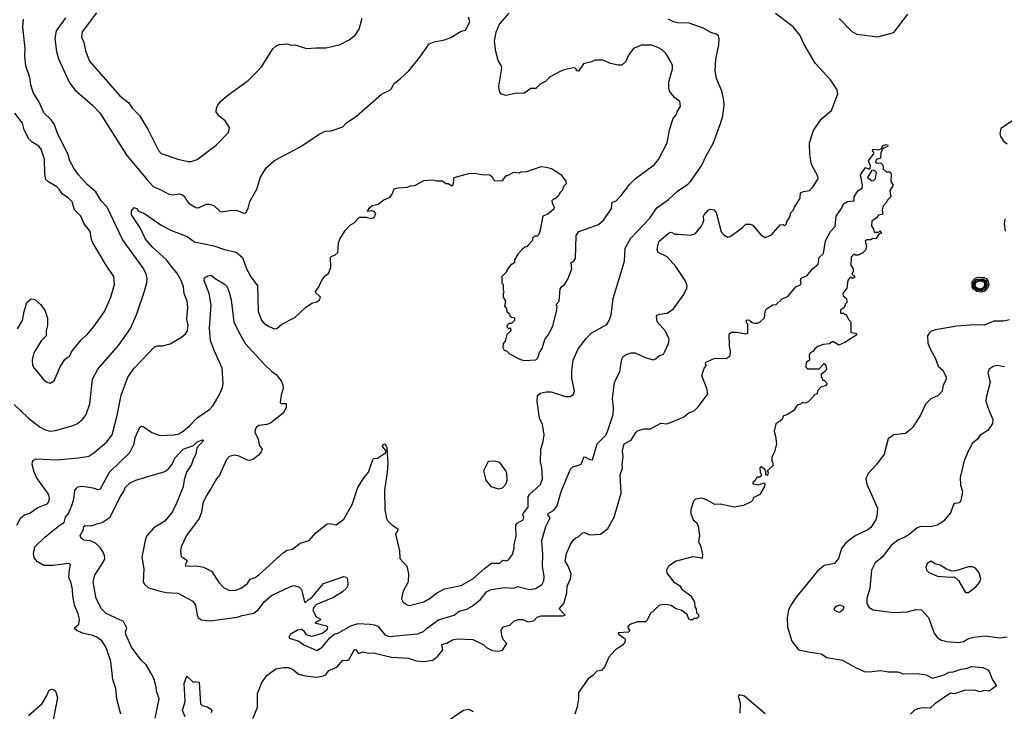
# Model space of a CAD drawing. Extents: x 1863118 to 1989590, y 394482 to 532474.
# Tile 40 of 215: x 1870817 to 1878462, y 472418 to 477792. Entities that reach past the tile are written whole.
import ezdxf

# ---------------------------------------------------------------- set-up
doc = ezdxf.new("R2010")
doc.units = 0

msp = doc.modelspace()

# ---------------------------------------------------------------- linework, layer by layer
at = {"layer": '0CON20XD'}
for points in [[(1871414.4, 477845), (1871302.4, 477697.6), (1871297.1, 477655), (1871315.7, 477615), (1871328.7, 477548.7), (1871358.3, 477468.3), (1871592.9, 477202.9), (1871665.7, 477145.7), (1871690, 477105), (1871747.9, 477047.9), (1871815.7, 476935), (1871895, 476776.2), (1871915, 476752.5), (1872045, 476708.1), (1872125, 476690.6), (1872149.1, 476690.9), (1872195, 476706.2), (1872343, 476817), (1872438.8, 476915), (1872446.2, 476955), (1872412.5, 477005), (1872364.3, 477044.3), (1872342, 477075), (1872344, 477105), (1872355, 477126.7), (1872376.2, 477155), (1872433.8, 477205), (1872591.9, 477318.1), (1872662.1, 477387.9), (1872695.5, 477424.5), (1872783.9, 477566.1), (1872805, 477586.7), (1872831.7, 477598.3), (1872895, 477603.3), (1872925, 477593.8), (1872955, 477596.2), (1873045, 477566.7), (1873116.4, 477573.6), (1873197.7, 477572.3), (1873305, 477598.8), (1873375, 477633.8), (1873425, 477673.8), (1873453, 477717), (1873475.8, 477804.2)], [(1874765, 476040), (1874755, 476027.5), (1874740, 476025), (1874720.7, 476009.3), (1874685, 475970), (1874660, 475925), (1874658.3, 475901.7), (1874627, 475883), (1874600, 475845), (1874600, 475835), (1874560, 475795), (1874560, 475745), (1874570, 475735), (1874570, 475695), (1874577.5, 475675), (1874570, 475665), (1874570, 475635), (1874590, 475605), (1874582.5, 475565), (1874598.3, 475548.3), (1874600, 475525), (1874620, 475505), (1874621.7, 475491.7), (1874635, 475480), (1874660, 475475), (1874660, 475455), (1874635, 475430), (1874615, 475430), (1874600, 475415), (1874601.7, 475401.7), (1874611.7, 475391.7), (1874628.3, 475398.3), (1874630, 475375), (1874600, 475345), (1874586.7, 475295), (1874572.5, 475275), (1874567.5, 475245), (1874580, 475225), (1874600, 475215), (1874620, 475195), (1874705, 475152), (1874735, 475144.2), (1874825, 475148.8), (1874841.2, 475165), (1874854.1, 475205.9), (1874873.6, 475236.4), (1874893.9, 475306.1), (1874925, 475347.5), (1874957.7, 475412.3), (1874988.8, 475535), (1874990, 475565), (1874980, 475575), (1875006.1, 475603.9), (1875015, 475700), (1875024.1, 475715.9), (1875047.5, 475735), (1875073.3, 475776.7), (1875103.8, 475855), (1875100, 475905), (1875116.4, 475913.6), (1875132.5, 475935), (1875137.5, 476115), (1875160, 476145), (1875255, 476180), (1875310.7, 476199.3), (1875353.9, 476236.1), (1875412.5, 476325), (1875417, 476373), (1875447.5, 476385), (1875486.7, 476425), (1875555, 476513.3), (1875596.1, 476553.9), (1875745, 476666.7), (1875776.7, 476705), (1875845.8, 476834.2), (1875863.9, 476936.1), (1875890, 477025), (1875917.5, 477055), (1875922.5, 477075), (1875949.3, 477120.7), (1875942.5, 477155), (1875903.6, 477183.6), (1875863.3, 477235), (1875856.7, 477265), (1875858.8, 477305), (1875885, 477410), (1875886, 477435), (1875874, 477465), (1875835.8, 477525), (1875805, 477556), (1875773.3, 477575), (1875725, 477592.5), (1875645, 477592.9), (1875582.7, 477567.3), (1875543.9, 477516.1), (1875523, 477467), (1875491.7, 477438.3), (1875465, 477437.5), (1875405, 477450), (1875345, 477476.7), (1875285, 477477.5), (1875257, 477463), (1875195, 477447.5), (1875155, 477392.5), (1875140, 477395), (1875140, 477405), (1875130, 477415), (1875115, 477416.7), (1875045, 477402.5), (1875015, 477390), (1874930, 477345), (1874902.5, 477315), (1874855, 477287.5), (1874825, 477257.5), (1874785, 477257.5), (1874735, 477220), (1874665, 477218.8), (1874595, 477201.2), (1874555, 477212.5), (1874542.5, 477232.5), (1874536.9, 477275), (1874560, 477415), (1874555.6, 477435), (1874531.5, 477475), (1874513.1, 477545), (1874503.9, 477625), (1874516, 477694), (1874542.1, 477757.9), (1874617.7, 477842.3)], [(1875933.9, 476123.9), (1876025, 476117.1), (1876065, 476130.8), (1876108, 476185), (1876123.8, 476215), (1876128.6, 476235), (1876125.7, 476265), (1876131.4, 476275), (1876165, 476313.1), (1876185, 476318.9), (1876207.5, 476315), (1876223.9, 476293.9), (1876264.3, 476144.3), (1876285, 476120), (1876315, 476102.5), (1876335, 476107.5), (1876426, 476174), (1876455, 476202.5), (1876491.7, 476201.7), (1876510, 476195), (1876570.7, 476120.7), (1876605, 476100), (1876655, 476120), (1876723, 476197), (1876745, 476200), (1876755, 476190), (1876770, 476205), (1876770, 476215), (1876800, 476265), (1876803, 476287), (1876826.1, 476313.9), (1876833.9, 476336.1), (1876877.5, 476405), (1876880, 476445), (1876903, 476457), (1876950, 476465), (1876973, 476487), (1877016.2, 476555), (1877013.3, 476575), (1876966.6, 476666.6), (1876951.9, 476745), (1876950, 476835), (1876980.8, 476930.8), (1877040.5, 477019.5), (1877119.4, 477085), (1877168.6, 477215), (1877165, 477246.7), (1877112, 477325), (1876994.6, 477454.6), (1876904.6, 477604.6), (1876877.9, 477667.9), (1876822.9, 477735), (1876685, 477838.8)], [(1870775, 474801.2), (1870885.4, 474695.4), (1870975, 474624.3), (1871015, 474604.4), (1871055, 474595.6), (1871095, 474600.6), (1871232.1, 474637.9), (1871265, 474654.2), (1871303.8, 474685), (1871332.9, 474725), (1871362.1, 474807.9), (1871382.1, 474997.9), (1871423.6, 475076.4), (1871585, 475260), (1871677.6, 475392.4), (1871725.6, 475505), (1871782.9, 475675), (1871803.2, 475746.8), (1871805.7, 475784.3), (1871799.4, 475815), (1871778.8, 475858.8), (1871615, 476084), (1871495.5, 476335), (1871450, 476385), (1871409.4, 476455), (1871341.1, 476511.1), (1871274.4, 476585), (1871237.4, 476637.4), (1871206.1, 476696.1), (1871190.5, 476750.5), (1871112.6, 476902.6), (1871085, 476982.5), (1871060, 477015), (1871006.7, 477065), (1870969.4, 477149.4), (1870921.8, 477225), (1870904.1, 477284.1), (1870895, 477341.2), (1870864.1, 477434.1), (1870856, 477505), (1870859.3, 477565), (1870842.1, 477735), (1870845.5, 477794.5)], [(1871572.5, 472515), (1871562.9, 472595), (1871540.8, 472665), (1871524.1, 472805.9), (1871491.8, 472905), (1871476.2, 472935), (1871454.4, 472965), (1871415, 472993.1), (1871385, 473006.1), (1871304.4, 473025), (1871260, 473045), (1871238.8, 473065), (1871275.7, 473095), (1871280.5, 473135), (1871272.2, 473175), (1871243, 473243), (1871229.1, 473315), (1871227.3, 473365), (1871216, 473416), (1871198.3, 473458.3), (1871202.7, 473517.3), (1871212.5, 473555), (1871195, 473566.7), (1871075, 473549.5), (1871005, 473551.2), (1870955, 473578.9), (1870930.1, 473610.1), (1870924.7, 473645), (1870934.2, 473695), (1871016.1, 473773.9), (1871132.6, 473867.4), (1871163.1, 473885), (1871173.8, 473925), (1871196.5, 473955), (1871222.1, 474017.9), (1871237.3, 474065), (1871245.8, 474134.2), (1871257.3, 474152.7), (1871269.2, 474160.8), (1871305, 474166.7), (1871385, 474154.4), (1871425, 474140), (1871445, 474146), (1871515.6, 474275), (1871671.5, 474428.5), (1871706.7, 474495), (1871714.5, 474545.5), (1871750, 474625), (1871765, 474632.5), (1871775, 474630), (1871843.8, 474585), (1871905, 474560.9), (1872015, 474565.3), (1872052.5, 474575), (1872085.6, 474595), (1872135.2, 474634.8), (1872195, 474698.1), (1872294, 474766), (1872319.4, 474795), (1872365.6, 474875), (1872392.5, 474935), (1872397.8, 474962.2), (1872388.2, 475085), (1872328.5, 475215), (1872298.5, 475298.5), (1872291.9, 475395), (1872304.7, 475574.7), (1872288.5, 475665), (1872250.8, 475765), (1872251.4, 475785), (1872278.3, 475801.7), (1872305, 475806), (1872335, 475780.8), (1872405, 475740), (1872428.8, 475715), (1872444.7, 475674.7), (1872457.9, 475615), (1872480, 475445), (1872515, 475368), (1872568.1, 475275), (1872715.7, 475115), (1872775, 475058), (1872808, 475035), (1872848.6, 474985), (1872860.6, 474955), (1872862.9, 474925), (1872848, 474875), (1872840.7, 474820.7), (1872845, 474810), (1872885, 474810), (1872886.7, 474775), (1872862.5, 474735), (1872765, 474657.5), (1872735, 474646.2), (1872675, 474638), (1872656.2, 474625), (1872645, 474606.7), (1872644, 474585), (1872668, 474535), (1872676.7, 474485), (1872700, 474455), (1872693.3, 474435), (1872671.7, 474408.3), (1872632.3, 474377.7), (1872605, 474366.2), (1872585, 474368.8), (1872520.5, 474400.5), (1872485, 474408), (1872443.4, 474396.6), (1872424, 474375), (1872368.3, 474251.7), (1872346.2, 474225), (1872305, 474151.2), (1872267.1, 474095), (1872240, 474035), (1872228.8, 473965), (1872210.5, 473915), (1872112.9, 473785), (1872072, 473695), (1872065.9, 473664.1), (1872069.7, 473619.7), (1872113.3, 473595), (1872118.8, 473585), (1872101.2, 473555), (1872106.4, 473546.4), (1872188.7, 473548.7), (1872245, 473538.1), (1872305.4, 473505.4), (1872367.1, 473415), (1872400.2, 473380.2), (1872445, 473356), (1872495, 473360), (1872536.2, 473375), (1872585, 473411.2), (1872605.7, 473444.3), (1872645, 473457.5), (1872675, 473479.2), (1872865, 473652.5), (1872895, 473669.2), (1872935, 473678), (1872995.6, 473724.4), (1873065, 473745.6), (1873117.5, 473805), (1873205, 473873.8), (1873225, 473876.2), (1873275, 473866.2), (1873335, 473910), (1873399.5, 474025), (1873443.2, 474156.8), (1873484.5, 474225), (1873525.5, 474275), (1873558, 474372), (1873565, 474380.8), (1873595, 474385.8), (1873657.5, 474425), (1873661.7, 474441.7), (1873634.4, 474475), (1873640.3, 474489.7), (1873655, 474496.2), (1873667.5, 474465), (1873675.5, 474345), (1873671.5, 474275), (1873650.5, 474135), (1873652.4, 473982.4), (1873666.2, 473915), (1873676.1, 473896.1), (1873705.9, 473865.9), (1873754, 473835), (1873754, 473825), (1873734, 473795), (1873766.2, 473665), (1873770, 473605), (1873822.5, 473545), (1873836.7, 473485), (1873833.3, 473425), (1873793.3, 473345), (1873781.7, 473291.7), (1873795.9, 473265.9), (1873826.7, 473245), (1873845, 473240), (1873955, 473268.1), (1874005, 473296.9), (1874053.3, 473336.7), (1874115, 473370.5), (1874245, 473395.6), (1874335, 473446.2), (1874425, 473527.3), (1874481.1, 473568.9), (1874545, 473568.6), (1874569.1, 473590.9), (1874595, 473587.1), (1874613.8, 473595), (1874642.7, 473637.3), (1874657.1, 473685), (1874655.7, 473715), (1874673.3, 473775), (1874668.6, 473865), (1874680.9, 473879.1), (1874725.4, 473904.6), (1874732.9, 473925), (1874724, 473944), (1874726.1, 473955), (1874766, 474005), (1874766.5, 474085), (1874778.9, 474105), (1874860.5, 474179.5), (1874877.9, 474225), (1874871.4, 474311.4), (1874861.5, 474355), (1874863.5, 474455), (1874881.5, 474515), (1874888.5, 474565), (1874875.4, 474645), (1874853.8, 474695), (1874835.6, 474825), (1874837.5, 474872.5), (1874859.7, 474890.3), (1874905, 474900.6), (1874945, 474899.4), (1875055, 474863.3), (1875092.5, 474865), (1875117.3, 474882.7), (1875124, 474905), (1875104.3, 475005), (1875103.3, 475065), (1875115.5, 475145), (1875153.1, 475235), (1875215.8, 475315), (1875253.3, 475355), (1875375, 475423.8), (1875393.8, 475455), (1875408.8, 475495), (1875425.8, 475624.2), (1875513.1, 475915), (1875518.2, 476015), (1875563.5, 476095), (1875709.6, 476250.4), (1875765, 476330), (1875856.2, 476393.8), (1875925, 476460), (1876005, 476514.3), (1876025.8, 476535), (1876110, 476655), (1876151.1, 476738.9), (1876201.7, 476828.3), (1876258.1, 476985), (1876275.6, 477045), (1876288.1, 477125), (1876285.7, 477165), (1876270, 477235), (1876228.6, 477335), (1876217.5, 477395), (1876221.4, 477485), (1876245.8, 477595), (1876248.8, 477645), (1876243.3, 477665), (1876225, 477680), (1876185, 477691.2), (1876123.3, 477725), (1876015, 477764.5), (1875925, 477766.8), (1875893.6, 477773.6), (1875855.9, 477795.9)], [(1871171.5, 477805), (1871100, 477705), (1871091.2, 477645), (1871102.9, 477545), (1871117.6, 477487.6), (1871200, 477305), (1871245, 477245.7), (1871385.7, 477125), (1871438.2, 477068.2), (1871649.4, 476735), (1871809.2, 476545), (1871854.6, 476494.6), (1871918.2, 476468.2), (1871975, 476435.7), (1872005, 476430.6), (1872055, 476438.1), (1872081.3, 476431.3), (1872100, 476415), (1872114.3, 476385), (1872133.7, 476363.7), (1872185, 476331.4), (1872205, 476330.6), (1872265, 476356.9), (1872288.3, 476358.3), (1872325, 476347.1), (1872371.2, 476305), (1872385, 476299.2), (1872465, 476312.2), (1872507.9, 476307.9), (1872555, 476288.8), (1872569.3, 476290.7), (1872576.1, 476293.9), (1872591.7, 476328.3), (1872605, 476380), (1872657.5, 476475), (1872685, 476562.5), (1872730.3, 476639.7), (1872795, 476698), (1872995, 476804), (1873146.7, 476905), (1873190, 476925), (1873235, 476928.8), (1873325, 476958), (1873355, 476988.8), (1873436.2, 477045), (1873627.7, 477212.3), (1873691.2, 477245), (1873704.1, 477255.9), (1873724.1, 477295.9), (1873775, 477333.8), (1873838.8, 477395), (1873925, 477500), (1873996.4, 477603.6), (1874035, 477620), (1874115, 477634), (1874165, 477654), (1874245, 477701.2), (1874279.7, 477710.3), (1874312.5, 477775), (1874301.7, 477811.7)], [(1877180.7, 477800.7), (1877278.9, 477698.9), (1877318.3, 477678.3), (1877481.7, 477658.3), (1877605, 477691.9), (1877714.5, 477835)], [(1870800.5, 475389.5), (1870838.8, 475455), (1870852, 475525), (1870873.8, 475595), (1870905, 475622.5), (1870935, 475616.7), (1870979.5, 475579.5), (1871012.5, 475535), (1871033, 475473), (1871033.3, 475415), (1871023.8, 475375), (1871023.9, 475336.1), (1870984.2, 475295.8), (1870933.8, 475215), (1870923.8, 475195), (1870914, 475145), (1870917.7, 475107.7), (1870928.8, 475085), (1871005, 474993.8), (1871027.5, 474975), (1871055, 474966.7), (1871085, 474986.7), (1871130.8, 475095), (1871165, 475148.8), (1871185, 475168), (1871203.3, 475175), (1871218.3, 475211.7), (1871295, 475304), (1871342.6, 475347.4), (1871395, 475410), (1871475.8, 475525), (1871524.3, 475635), (1871552.9, 475735), (1871549.2, 475795), (1871487.5, 475885), (1871385, 476058.8), (1871374.5, 476085), (1871364.3, 476145), (1871317.1, 476205), (1871290.8, 476265), (1871243.8, 476313.8), (1871225, 476376), (1871195, 476404.3), (1871147.8, 476437.8), (1871124.6, 476474.6), (1871105, 476493.1), (1871036, 476535), (1871020.6, 476550.6), (1871011.1, 476595), (1871008.6, 476708.6), (1870984.5, 476784.5), (1870965, 476809.2), (1870915, 476840), (1870889.2, 476865), (1870853.1, 476935), (1870838.3, 476988.3), (1870780, 477065)], [(1878549.8, 477020.2), (1878436.2, 476945), (1878428, 476905), (1878432, 476885), (1878455, 476848.8), (1878485, 476826)], [(1877073.8, 476073.8), (1877114, 476145), (1877150, 476185), (1877156.7, 476265), (1877198.8, 476325), (1877215, 476360), (1877245, 476380), (1877296.4, 476383.6), (1877296.7, 476415), (1877325, 476462.5), (1877358.3, 476481.7), (1877362.5, 476505), (1877346.2, 476585), (1877385, 476642.5), (1877407, 476633), (1877417.5, 476632.5), (1877421.7, 476638.3), (1877423.3, 476655), (1877406.7, 476695), (1877452.5, 476755), (1877440, 476775), (1877442.5, 476785), (1877485, 476780), (1877508.3, 476791.7), (1877520, 476815), (1877545, 476822.5), (1877557, 476817), (1877556.2, 476805), (1877520, 476790), (1877503, 476757), (1877500, 476715), (1877470, 476705), (1877462.5, 476685), (1877475, 476677.5), (1877505, 476680), (1877520, 476665), (1877521.7, 476631.7), (1877545, 476610), (1877575, 476610), (1877585, 476590), (1877582.5, 476535), (1877600, 476505), (1877572.5, 476465), (1877582.5, 476415), (1877555, 476390), (1877550, 476375), (1877522.5, 476345), (1877513.3, 476315), (1877518.3, 476281.7), (1877485, 476272.5), (1877469.3, 476250.7), (1877433, 476227), (1877430.7, 476190.7), (1877447.5, 476165), (1877451.7, 476141.7), (1877485, 476140), (1877495, 476150), (1877508.3, 476131.7), (1877491.7, 476128.3), (1877465, 476090), (1877438.3, 476091.7), (1877425, 476080), (1877395, 476080), (1877381.7, 476071.7), (1877392.5, 476035), (1877385, 476000), (1877365, 475980), (1877327, 475963), (1877305, 475962.5), (1877295, 475970), (1877273, 475947), (1877270, 475885), (1877290, 475855), (1877290, 475835), (1877280, 475825), (1877280, 475815), (1877298.3, 475798.3), (1877300, 475785), (1877285, 475780), (1877278.3, 475788.3), (1877265, 475790), (1877247.5, 475765), (1877240, 475705), (1877207.5, 475665), (1877210, 475645), (1877236.2, 475626.2), (1877240, 475595), (1877230, 475585), (1877220, 475555), (1877190, 475535), (1877191.7, 475511.7), (1877215, 475510), (1877225, 475500), (1877235, 475500), (1877251.7, 475461.7), (1877270, 475445), (1877271.7, 475361.7), (1877307, 475357), (1877317, 475343), (1877225, 475282.5), (1877176.4, 475263.6), (1877135, 475287.5), (1877125, 475287.5), (1877106.4, 475273.6), (1877055, 475268.8), (1877015, 475253.3), (1876990, 475235), (1876976.4, 475213.6), (1876955, 475202.5), (1876947.5, 475185), (1876950, 475145), (1876923, 475127), (1876921.7, 475091.7), (1876935, 475080), (1877025, 475080), (1877065, 475120), (1877077.5, 475105), (1877081.7, 475078.3), (1877075, 475060), (1877041.7, 475038.3), (1877040, 475015), (1877048.3, 475008.3), (1877051.7, 474991.7), (1877065, 474990), (1877087.5, 474965), (1877075, 474947.5), (1877040.7, 474939.3), (1877011.7, 474908.3), (1877010, 474885), (1876995, 474880), (1876942.5, 474825), (1876923.6, 474813.6), (1876902.5, 474812.5), (1876895, 474820), (1876880, 474805), (1876855, 474797.5), (1876825, 474752.5), (1876775, 474722.5), (1876747, 474713), (1876735, 474682.5), (1876687.5, 474652.5), (1876676.2, 474595), (1876685.8, 474555.8), (1876694, 474495), (1876678.8, 474435), (1876657, 474393), (1876656.7, 474365), (1876666, 474345), (1876666.2, 474325), (1876620, 474285), (1876630, 474275), (1876625, 474250), (1876610, 474255), (1876611.7, 474281.7), (1876599.3, 474299.3), (1876577, 474317), (1876565, 474310), (1876567, 474277), (1876577.5, 474255), (1876565, 474237.5), (1876541.7, 474238.3), (1876530, 474215), (1876510, 474195), (1876510, 474185), (1876555, 474176.7), (1876595, 474192.5), (1876603, 474183), (1876601.2, 474165), (1876565, 474101.2), (1876512.3, 474077.7), (1876507.5, 474055), (1876498, 474045), (1876436.4, 474016.4), (1876365, 474003.1), (1876257.3, 474027.3), (1876215, 474025.8), (1876151.2, 474061.2), (1876115, 474074), (1876065, 474066.7), (1876049.5, 474050.5), (1876029.2, 473985), (1876027.5, 473955), (1876047.1, 473905), (1876075, 473881.4), (1876084.5, 473855.5), (1876096.9, 473785), (1876088.9, 473735), (1876102.7, 473705), (1876120, 473635), (1876115.7, 473604.3), (1876099.6, 473609.6), (1876045, 473617.5), (1875913.3, 473585), (1875854, 473545), (1875838.6, 473515), (1875842.5, 473495), (1875894.5, 473424.5), (1875941.2, 473395), (1875957.8, 473367.8), (1876027.5, 473315), (1876057.5, 473265), (1876058.3, 473228.3), (1876070, 473215), (1876073, 473183), (1876087, 473167), (1876088.3, 473151.7), (1876075, 473140), (1876055, 473140), (1876041.7, 473128.3), (1876025, 473127.5), (1876013.3, 473135), (1876000, 473170), (1875953.3, 473203.3), (1875912.5, 473215), (1875875, 473238.8), (1875850, 473245), (1875825, 473248.8), (1875785, 473242.5), (1875712.5, 473175), (1875690, 473125), (1875676.1, 473113.9), (1875615, 473112.9), (1875555, 473092.9), (1875540, 473075), (1875541.1, 473061.1), (1875553.3, 473045), (1875547.5, 473032.5), (1875463.3, 473026.7), (1875470, 473015), (1875513.3, 472985), (1875518, 472975), (1875515, 472952.5), (1875499.1, 472930.9), (1875443.3, 472895), (1875392.1, 472837.9), (1875360, 472765), (1875335, 472736.2), (1875299.5, 472730.5), (1875266.7, 472695), (1875230.5, 472669.5), (1875156.2, 472565), (1875156.2, 472515), (1875146.4, 472453.6), (1875127.5, 472395)], [(1870795, 473863.3), (1870825, 473920.8), (1870855, 473943.1), (1870895, 473956.9), (1870952.5, 473997.5), (1871029.4, 474030.6), (1871043.3, 474045), (1871048.9, 474075), (1871041.9, 474105), (1870948.8, 474235), (1870929.1, 474275), (1870914.5, 474335.5), (1870915.8, 474355), (1870925, 474368.8), (1870945, 474379.2), (1871105, 474372.2), (1871275, 474388.1), (1871355, 474401.4), (1871392.5, 474425), (1871495, 474510.8), (1871534.4, 474565), (1871574.5, 474715), (1871605, 474873.3), (1871656.1, 475013.9), (1871705, 475084.3), (1871865, 475248.8), (1871885, 475256.2), (1871925, 475256.7), (1871985.9, 475274.1), (1872074.3, 475325.7), (1872105, 475351.2), (1872120, 475375), (1872126.2, 475415), (1872116, 475465), (1872123.9, 475556.1), (1872118, 475605), (1872093.8, 475665), (1872088, 475715), (1872070.8, 475765), (1872037.5, 475825), (1871996.4, 475875), (1871956.2, 475925), (1871851.3, 476021.3), (1871795, 476085.6), (1871752.1, 476175), (1871686.1, 476275), (1871684.4, 476305.6), (1871705, 476331.2), (1871723.4, 476323.4), (1871740, 476305), (1871785, 476286.7), (1871915, 476195.7), (1871995, 476153.1), (1872117.2, 476107.2), (1872175, 476064.3), (1872325, 476034.4), (1872407.5, 476005), (1872496.7, 475985), (1872548.1, 475945), (1872577.1, 475855), (1872615, 475792), (1872663, 475723), (1872670, 475525), (1872695, 475456), (1872715, 475431.4), (1872755, 475407.5), (1872795, 475390), (1872815, 475392.5), (1872852.5, 475425), (1872953.6, 475476.4), (1873037.5, 475555), (1873085, 475588.8), (1873125, 475600), (1873145.5, 475614.5), (1873154, 475635), (1873112.5, 475675), (1873140, 475715), (1873165, 475772.5), (1873193.6, 475806.4), (1873215, 475820), (1873233, 475867), (1873230, 475945), (1873240, 475955), (1873265, 475961.2), (1873286.4, 475983.6), (1873293.6, 476056.4), (1873303.3, 476085), (1873345, 476152.5), (1873385, 476197.5), (1873415, 476212.5), (1873455, 476257.5), (1873508.3, 476258.3), (1873545, 476246), (1873570, 476255), (1873581.2, 476285), (1873570.5, 476300.5), (1873555, 476306.2), (1873520, 476300), (1873517.5, 476305), (1873535, 476333.3), (1873555, 476348.8), (1873600.7, 476359.3), (1873645, 476392.5), (1873695, 476412.5), (1873710, 476435), (1873725, 476477.5), (1873755, 476486.2), (1873829.3, 476490.7), (1873848.3, 476501.7), (1873886.4, 476503.6), (1873955, 476542.5), (1874025, 476547.5), (1874055, 476540), (1874099.3, 476539.3), (1874125, 476520), (1874145, 476517.5), (1874175, 476500), (1874181.7, 476508.3), (1874190, 476565), (1874305, 476597.5), (1874345, 476600), (1874405, 476587.5), (1874467, 476587), (1874488.3, 476568.3), (1874490, 476555), (1874503, 476543), (1874565, 476540), (1874595, 476580), (1874605, 476580), (1874653, 476607), (1874695, 476602.5), (1874705, 476610), (1874755, 476612.5), (1874865, 476650), (1874905, 476646.7), (1874946.1, 476636.1), (1875019.3, 476589.3), (1875057, 476537), (1875060, 476515), (1875040, 476495), (1875030, 476465), (1875010, 476445), (1875005, 476430), (1874975, 476400), (1874965, 476400), (1874950, 476385), (1874952.5, 476365), (1874967.5, 476335), (1874965, 476320), (1874918.3, 476281.7), (1874880, 476265), (1874856.7, 476145), (1874845, 476120), (1874835, 476110), (1874815, 476110), (1874800, 476095), (1874800, 476075), (1874765, 476040)], [(1877445, 476540), (1877461.7, 476558.3), (1877470, 476605), (1877455, 476620), (1877435, 476622.5), (1877400, 476565), (1877431.7, 476541.7), (1877445, 476540)], [(1878467.5, 476245), (1878462.5, 476205), (1878468.3, 476148.3)], [(1871868.9, 472365), (1871900, 472515), (1871878.8, 472575), (1871878, 472605), (1871860.8, 472665), (1871844.2, 472705), (1871799.3, 472779.3), (1871761.4, 472815), (1871685.4, 472915.4), (1871642, 473015), (1871638.8, 473035), (1871650, 473065), (1871624.3, 473115), (1871488.8, 473178.8), (1871451.2, 473215), (1871411.8, 473295), (1871387.3, 473425), (1871400.9, 473475), (1871471.6, 473585), (1871477.6, 473605), (1871475.7, 473625.7), (1871465.3, 473655), (1871441.2, 473691.2), (1871404.7, 473724.7), (1871363.6, 473743.6), (1871315, 473747.6), (1871292.4, 473765), (1871285.4, 473785), (1871310, 473825), (1871314.3, 473855), (1871325, 473860.8), (1871375, 473858.5), (1871415, 473875.6), (1871456.4, 473883.6), (1871520.8, 473925), (1871598.5, 474085), (1871625.5, 474125), (1871635, 474156), (1871675, 474194), (1871720, 474215), (1871945, 474280), (1871976, 474305), (1872000.9, 474339.1), (1872022.5, 474385), (1872085.8, 474455), (1872167.8, 474482.2), (1872195, 474511.4), (1872235, 474528), (1872247.5, 474525), (1872193.8, 474465), (1872185.8, 474415), (1872167.4, 474382.6), (1872151.8, 474335), (1872113.3, 474275), (1872094.5, 474215.5), (1872087.6, 474162.4), (1872035.7, 474035), (1872000, 473965), (1871943.9, 473896.1), (1871857.8, 473842.2), (1871802.6, 473777.4), (1871790.5, 473745), (1871764.5, 473615), (1871781.9, 473525), (1871775.8, 473425), (1871786, 473405), (1871817.2, 473377.2), (1871908.6, 473351.4), (1871955, 473340.5), (1872045.4, 473335.4), (1872162.7, 473272.7), (1872183.2, 473243.2), (1872194.4, 473165), (1872203.3, 473143.3), (1872229.6, 473129.6), (1872295, 473120.4), (1872505, 473148.5), (1872545, 473162.7), (1872635, 473179.5), (1872670.9, 473209.1), (1872715, 473267.5), (1872772.4, 473317.6), (1872915, 473385.7), (1872945, 473394.3), (1872984.5, 473384.5), (1873004.5, 473364.5), (1873025, 473280), (1873035, 473260), (1873056.1, 473283.9), (1873085, 473303.3), (1873175, 473412), (1873267.9, 473442.1), (1873335, 473464), (1873355, 473460), (1873361.2, 473445), (1873364, 473395), (1873355.7, 473375), (1873322.5, 473345), (1873255, 473301.8), (1873121.1, 473248.9), (1873101.2, 473225), (1873093.8, 473205), (1873116.7, 473155), (1873152.5, 473135), (1873150, 473125), (1873110, 473105), (1873200.7, 473080.7), (1873207.5, 473075), (1873203, 473047), (1873165, 473023.3), (1873085, 473000), (1873045, 473012.5), (1873025, 473040), (1873005, 473052.5), (1872975, 473047.5), (1872917.5, 473015), (1872907.5, 472995), (1872912.5, 472985), (1872985, 472962.5), (1873022.5, 472935), (1873125, 472891.4), (1873165, 472916), (1873225, 472987.5), (1873265, 473020), (1873285, 473022.5), (1873388.4, 473081.6), (1873445, 473099), (1873535, 473095.8), (1873570.6, 473090.6), (1873598.1, 473078.1), (1873652.2, 473012.2), (1873685, 472999.5), (1873905, 473020.3), (1873952.7, 473037.3), (1873975, 473061.1), (1874070.3, 473129.7), (1874190, 473165), (1874230, 473195), (1874288.6, 473211.4), (1874331.2, 473235), (1874394.4, 473285.6), (1874441.2, 473345), (1874477.5, 473365), (1874585, 473378.6), (1874655, 473373.5), (1874682.7, 473387.3), (1874775, 473365.4), (1874825, 473372.9), (1874875, 473404.4), (1874887.3, 473432.7), (1874890, 473465), (1874876.8, 473545), (1874879.3, 473635), (1874871.8, 473745), (1874901.9, 473855), (1874933.1, 473915), (1874932.9, 473925), (1874918.6, 473945), (1874920, 473955), (1874962.4, 473977.6), (1874990, 474015), (1875021.5, 474125), (1875095, 474300), (1875111.7, 474318.3), (1875165, 474332), (1875178.3, 474341.7), (1875196.4, 474393.6), (1875205, 474396.2), (1875245, 474374.2), (1875265, 474372.5), (1875300.8, 474495), (1875365, 474561.4), (1875379.1, 474585), (1875426.4, 474725), (1875428.9, 474775), (1875420, 474845), (1875435.7, 474975), (1875476.2, 475055), (1875478.8, 475075), (1875492.5, 475155), (1875502.5, 475175), (1875525, 475190.6), (1875565, 475202.9), (1875595, 475202.9), (1875675, 475166), (1875735, 475148.8), (1875754.1, 475155.9), (1875785, 475182), (1875815, 475194), (1875827.6, 475212.4), (1875854.5, 475275.5), (1875859.1, 475309.1), (1875830.9, 475370.9), (1875767.5, 475445), (1875763, 475487), (1875766.7, 475495), (1875785, 475504), (1875845, 475511.2), (1875894.5, 475545.5), (1875973.2, 475656.8), (1875998, 475705), (1876000, 475725), (1875984.2, 475765), (1875913.1, 475875), (1875845, 475949.4), (1875773.5, 475983.5), (1875766.9, 476005), (1875781.2, 476068.8), (1875855, 476132.5), (1875875, 476140), (1875905, 476124), (1875933.9, 476123.9)], [(1872627.6, 472362.4), (1872663.1, 472446.9), (1872664.6, 472555), (1872697.3, 472642.7), (1872735, 472695.7), (1872805, 472746.7), (1872865, 472757.5), (1872905, 472758), (1872935, 472746), (1872985, 472707.5), (1873035, 472693.1), (1873125, 472683.3), (1873175, 472693.8), (1873195, 472702.5), (1873218.6, 472735), (1873279.9, 472760.1), (1873325, 472814.3), (1873358, 472812), (1873372.4, 472817.6), (1873417, 472897), (1873425, 472897.5), (1873447, 472867), (1873485, 472880), (1873525, 472868.9), (1873565, 472872.3), (1873705, 472838.8), (1873835, 472831.1), (1873875, 472818.6), (1873895, 472810.8), (1873955, 472804.2), (1874025, 472815.8), (1874065, 472847.5), (1874103.3, 472895), (1874095, 472937.5), (1874135, 472946.2), (1874177.3, 472972.7), (1874215, 472982.2), (1874336.9, 472976.9), (1874415, 472936.9), (1874443, 472913), (1874485, 472890.8), (1874535, 472885.8), (1874567.1, 472892.9), (1874600, 472945), (1874571.5, 472975), (1874560, 473005), (1874555, 473047.5), (1874572.5, 473075), (1874622, 473088), (1874655, 473118.9), (1874685, 473130.5), (1874725, 473131.4), (1874765, 473113.3), (1874809.5, 473120.5), (1874835, 473150), (1874865, 473160.9), (1875035, 473159.2), (1875052.5, 473165), (1875005.8, 473215), (1875041.5, 473255), (1875065, 473337.5), (1875069.2, 473390.8), (1875095, 473446.7), (1875098.6, 473485), (1875075.8, 473545), (1875053.1, 473585), (1875064, 473645), (1875093.8, 473715), (1875115, 473746.7), (1875134.2, 473765.8), (1875157.5, 473775), (1875186.4, 473803.6), (1875201.7, 473808.3), (1875245, 473788.8), (1875326.1, 473793.9), (1875385, 473837.5), (1875434, 473925), (1875487.3, 474112.7), (1875480, 474255), (1875496.8, 474306.8), (1875494.4, 474335), (1875502.2, 474395), (1875498.8, 474441.2), (1875510.8, 474495), (1875566.4, 474523.6), (1875602.5, 474585), (1875615, 474596.2), (1875663, 474613), (1875716.4, 474613.6), (1875795, 474657.5), (1875845, 474651.2), (1875940.5, 474689.5), (1875975, 474706.2), (1876013.6, 474736.4), (1876055, 474753.3), (1876088.8, 474785), (1876160, 474885), (1876153.3, 474925), (1876113.3, 475025), (1876132.5, 475085), (1876150, 475105), (1876142.5, 475115), (1876145, 475130), (1876215, 475162.5), (1876301.7, 475158.3), (1876335, 475180), (1876337.5, 475215), (1876327.5, 475255), (1876325, 475350), (1876345, 475362.5), (1876385, 475362.5), (1876455, 475350), (1876470, 475355), (1876470, 475425), (1876460, 475435), (1876461.7, 475458.3), (1876485, 475457.5), (1876505, 475440), (1876525, 475432.5), (1876545, 475432.5), (1876567, 475443), (1876600, 475475), (1876606.7, 475525), (1876616.7, 475545), (1876665, 475576.7), (1876690.7, 475579.3), (1876735, 475620), (1876785, 475643.3), (1876845, 475715.7), (1876882.5, 475735), (1876886.2, 475745), (1876878.8, 475768.8), (1876885, 475783.8), (1876932, 475805), (1876972.9, 475855), (1877017.3, 475892.7), (1877024.3, 475945), (1877057.5, 475975), (1877073.8, 476073.8)], [(1878285, 475673.7), (1878249.7, 475679.7), (1878220.3, 475700.3), (1878213.3, 475713.3), (1878213.8, 475756.2), (1878236.9, 475783.1), (1878265, 475790.2), (1878305, 475788.2), (1878320.6, 475780.6), (1878336.8, 475756.8), (1878341.7, 475725), (1878330.5, 475699.5), (1878309.1, 475680.9), (1878285, 475673.7)], [(1878285, 475683.5), (1878250.4, 475690.4), (1878223.9, 475713.9), (1878222.1, 475747.9), (1878245, 475772.5), (1878296.9, 475776.9), (1878316.3, 475766.3), (1878324, 475754), (1878329.1, 475735), (1878324.9, 475715), (1878306.9, 475693.1), (1878285, 475683.5)], [(1878285, 475691.4), (1878255, 475696.2), (1878231.8, 475715), (1878229.2, 475745), (1878245, 475763.2), (1878285, 475770.1), (1878304.2, 475764.2), (1878313.6, 475753.6), (1878319.5, 475735), (1878314.6, 475715), (1878285, 475691.4)], [(1878275, 475697.8), (1878245, 475710.2), (1878235.2, 475725), (1878240.3, 475749.7), (1878265, 475762.3), (1878285, 475762.6), (1878301.7, 475755), (1878308.7, 475745), (1878309.8, 475725), (1878295, 475704.5), (1878275, 475697.8)], [(1878501.7, 475458.3), (1878455, 475450), (1878380.7, 475449.3), (1878305, 475417.5), (1878225, 475420), (1878095, 475410), (1877927.3, 475382.7), (1877895, 475370.8), (1877881.1, 475358.9), (1877867.1, 475335), (1877868.3, 475278.3), (1877886, 475235), (1877926.9, 475165), (1877949.5, 475099.5), (1877985, 475068.8), (1878010.6, 475015), (1878010.8, 474995), (1877988.3, 474951.7), (1877978.8, 474905), (1877948.6, 474871.4), (1877892.5, 474845), (1877850, 474805), (1877810.7, 474719.3), (1877752.5, 474625), (1877735, 474607.5), (1877695, 474577.5), (1877605, 474566.2), (1877560, 474535), (1877530, 474415), (1877470, 474335), (1877405, 474266.7), (1877386.7, 474225), (1877393.9, 474183.9), (1877478.8, 473995), (1877473.6, 473933.6), (1877464, 473905), (1877425, 473846.2), (1877403, 473827), (1877305, 473780), (1877232.2, 473727.8), (1877197.3, 473682.7), (1877175.6, 473604.4), (1877145, 473566.7), (1877065, 473550), (1877008.8, 473505), (1876845.5, 473304.5), (1876809.1, 473250.9), (1876787.5, 473205), (1876775.7, 473145), (1876780, 473075), (1876813.1, 472963.1), (1876865.6, 472895), (1876956.1, 472876.1), (1877040, 472865), (1877085, 472836.2), (1877206.7, 472815), (1877312.5, 472755), (1877375, 472728), (1877414.1, 472724.1), (1877504.3, 472734.3), (1877564.5, 472724.5), (1877635, 472723.8), (1877678.3, 472708.3), (1877785, 472712.5), (1877855, 472700.6), (1877905.9, 472675.9), (1877995, 472700), (1878035, 472721.2), (1878066.1, 472723.9), (1878127.5, 472745), (1878177.5, 472752.5), (1878205, 472765.6), (1878295, 472757.5), (1878335, 472738.8), (1878345, 472726.7), (1878371.4, 472661.4), (1878401.2, 472615), (1878345, 472574.2), (1878305, 472580), (1878275, 472568), (1878227.7, 472582.3), (1878151.4, 472578.6), (1878075, 472552.5), (1878045, 472558.8), (1877924.2, 472475.8), (1877887.5, 472442.5), (1877835, 472445.7), (1877791.7, 472438.3), (1877765, 472426.2), (1877734.2, 472395.8)], [(1878464.2, 475094.2), (1878405.8, 475105.8), (1878375, 475097.5), (1878343.8, 475075), (1878335.8, 475045), (1878352.5, 474975), (1878320.6, 474855), (1878318.8, 474828.8), (1878338.6, 474765), (1878374.3, 474685), (1878370.8, 474655), (1878335, 474598.8), (1878276.1, 474563.9), (1878255, 474532.5), (1878215, 474502.5), (1878184, 474445), (1878151.2, 474365), (1878118.8, 474235), (1878122, 474175), (1878138.8, 474125), (1878123.8, 474055), (1878115, 474037.5), (1878077.7, 474032.3), (1878066.7, 474025), (1878046.7, 473965), (1878034.2, 473945.8), (1877991.2, 473895), (1877945, 473864), (1877885, 473850.6), (1877815, 473854.3), (1877785, 473844.3), (1877725, 473792.5), (1877690.3, 473769.7), (1877635, 473747.5), (1877584.3, 473705), (1877514.2, 473615), (1877459.7, 473570.3), (1877430.8, 473515), (1877418.1, 473375), (1877396.2, 473295), (1877393.8, 473255), (1877413.3, 473225), (1877445, 473207.5), (1877604.3, 473184.3), (1877709.5, 473190.5), (1877775, 473208.8), (1877820, 473205), (1877875, 473147.5), (1877918, 473025), (1877945, 472987.5), (1877975, 472970.6), (1878015, 472960), (1878107.5, 472952.5), (1878145, 472961.5), (1878185, 472984.5), (1878225, 472993.5), (1878315, 473003.3), (1878425, 472990), (1878485, 472997.1)], [(1874535, 474147.5), (1874565, 474153.3), (1874593.3, 474185), (1874603.3, 474215), (1874600, 474265), (1874592.5, 474285), (1874545, 474350), (1874505, 474362.5), (1874455, 474357.5), (1874417.5, 474285), (1874436.7, 474215), (1874475, 474163.3), (1874535, 474147.5)], [(1878185, 473340), (1878241.2, 473385), (1878266.2, 473415), (1878280, 473445), (1878266.7, 473495), (1878238.8, 473528.8), (1878215, 473540), (1878185, 473540.8), (1878085, 473508.8), (1878055, 473506), (1878013, 473523), (1877964.3, 473554.3), (1877923.7, 473563.7), (1877895, 473583.8), (1877863.3, 473565), (1877854, 473535), (1877858, 473515), (1877875, 473498), (1877945, 473467.5), (1878045, 473460), (1878075, 473463.3), (1878106.2, 473435), (1878160.7, 473340.7), (1878185, 473340)], [(1877175, 473187.5), (1877185, 473190), (1877208.8, 473205), (1877220, 473225), (1877213.3, 473233.3), (1877185, 473242.5), (1877155, 473232.5), (1877140, 473215), (1877143, 473203), (1877175, 473187.5)], [(1872101.4, 472375), (1872082.2, 472425), (1872101.4, 472495), (1872093.8, 472635), (1872115, 472690), (1872163, 472643), (1872185, 472650), (1872210, 472645), (1872220, 472475), (1872235, 472464), (1872275, 472453.3), (1872302.5, 472435), (1872310, 472425), (1872303.3, 472405)], [(1870884.7, 472385.3), (1870990.9, 472479.1), (1871025.8, 472535), (1871045, 472583.3), (1871065, 472588.6), (1871082.5, 472585), (1871095, 472573.8), (1871110, 472525), (1871075.7, 472335)], [(1871602.5, 472395), (1871572.5, 472515)], [(1876605, 472399.4), (1876445.6, 472535.6), (1876403.9, 472546.1), (1876396.7, 472533.3), (1876411.2, 472485), (1876407.7, 472402.3)], [(1874342, 472415), (1874305, 472432), (1874263.3, 472425), (1874110.5, 472319.5)]]:
    msp.add_lwpolyline(points, dxfattribs=at)

doc.saveas('drawing.dxf')
